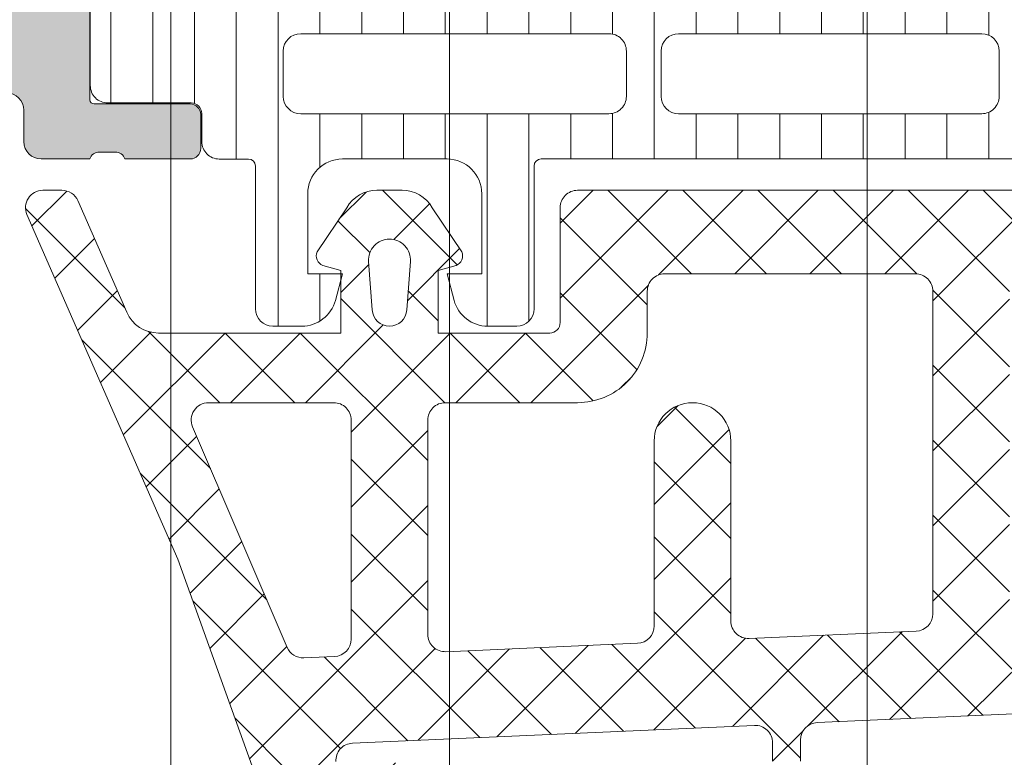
# Model space of a CAD drawing. Header units: millimetres. Extents: x 213386 to 506888, y 183055 to 450952.
# Tile 106 of 256: x 373059 to 373088, y 297342 to 297363. Entities that reach past the tile are written whole.
import ezdxf

# ---------------------------------------------------------------- set-up
doc = ezdxf.new("R2010")
doc.units = ezdxf.units.MM
doc.layers.add('FASÁDA DETAILNÍ', color=255, linetype='Continuous', lineweight=0)

msp = doc.modelspace()

# ---------------------------------------------------------------- hatches: boundary and pattern name
at = {"layer": 'FASÁDA DETAILNÍ'}
h = msp.add_hatch(color=256, dxfattribs=at)
edge = h.paths.add_edge_path()
edge.add_arc((373049.320223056, 297314.206440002), 0.5000674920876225, 180.0077324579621, 269.9922675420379)
edge.add_line((373049.3201555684, 297313.7063725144), (373053.3201555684, 297313.7063725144))
edge.add_arc((373053.3200880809, 297314.206440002), 0.5000674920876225, 270.007732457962, 359.992267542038)
edge.add_line((373053.8201555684, 297314.2063725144), (373053.8201555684, 297315.5064213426))
edge.add_arc((373053.3201186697, 297315.5063844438), 0.5000369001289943, 0.004227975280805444, 89.9957720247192)
edge.add_line((373053.3201555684, 297316.0064213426), (373052.8201555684, 297316.0064213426))
edge.add_line((373052.8201555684, 297316.0064213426), (373052.8201555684, 297315.0064213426))
edge.add_line((373052.8201555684, 297315.0064213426), (373051.3201555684, 297315.0064213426))
edge.add_arc((373051.3201185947, 297316.0063843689), 0.9999630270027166, 179.9978814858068, 270.0021185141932, ccw=False)
edge.add_line((373050.3201555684, 297316.0064213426), (373050.3201555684, 297320.0064213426))
edge.add_arc((373051.3202324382, 297320.0063444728), 1.000076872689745, 90.0044039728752, 179.9955960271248, ccw=False)
edge.add_line((373051.3201555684, 297321.0064213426), (373052.8201555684, 297321.0064213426))
edge.add_line((373052.8201555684, 297321.0064213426), (373052.8201555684, 297320.0064213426))
edge.add_line((373052.8201555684, 297320.0064213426), (373053.3201555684, 297320.0064213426))
edge.add_arc((373053.3202130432, 297320.5063638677), 0.4999425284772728, 269.9934131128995, 360.0065868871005)
edge.add_line((373053.8201555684, 297320.5064213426), (373053.8201555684, 297323.3064091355))
edge.add_arc((373053.3201555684, 297323.3064091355), 0.5, 0, 90)
edge.add_line((373053.3201555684, 297323.8064091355), (373053.1201555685, 297323.8064091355))
edge.add_arc((373053.1201555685, 297323.3064091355), 0.5, 90, 180)
edge.add_line((373052.6201555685, 297323.3064091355), (373052.6201555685, 297322.8064091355))
edge.add_arc((373052.1201204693, 297322.8064442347), 0.5000351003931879, 270.00402178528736, 359.99597821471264, ccw=False)
edge.add_line((373052.1201555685, 297322.3064091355), (373051.3201525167, 297322.3064091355))
edge.add_arc((373051.3201690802, 297322.806425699), 0.5000165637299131, 180.0018979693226, 269.9981020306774, ccw=False)
edge.add_line((373050.8201525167, 297322.8064091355), (373050.8201525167, 297354.106403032))
edge.add_line((373050.8201525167, 297354.106403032), (373051.2525491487, 297360.1448606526))
edge.add_arc((373052.2517688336, 297360.1064045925), 0.9999594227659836, 90, 177.7959971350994, ccw=False)
edge.add_line((373052.2517688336, 297361.1063640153), (373058.9202210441, 297361.1063640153))
edge.add_arc((373058.9202210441, 297360.6063640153), 0.5, 0, 90, ccw=False)
edge.add_line((373059.4202210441, 297360.6063640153), (373059.4202210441, 297359.7063640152))
edge.add_arc((373059.9202210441, 297359.7063640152), 0.5, 180, 270)
edge.add_line((373059.9202210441, 297359.2063640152), (373061.32022257, 297359.2063640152))
edge.add_arc((373061.5877431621, 297359.1275275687), 0.278895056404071, 88.83541063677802, 163.5801235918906, ccw=False)
edge.add_line((373061.59341157, 297359.4063650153), (373062.04700557, 297359.4063650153))
edge.add_arc((373062.0526662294, 297359.1274969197), 0.2789255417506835, 16.42459454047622, 91.16287005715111, ccw=False)
edge.add_line((373062.32020957, 297359.2063640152), (373064.20022057, 297359.2063640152))
edge.add_arc((373064.20022057, 297359.5063640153), 0.3000000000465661, 270.0000000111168, 360)
edge.add_line((373064.50022057, 297359.5063640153), (373064.50022057, 297360.4863383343))
edge.add_arc((373064.20022057, 297360.4863383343), 0.3000000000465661, 1.111684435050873e-08, 89.99999998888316)
edge.add_line((373064.20022057, 297360.7863383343), (373061.44022257, 297360.7863383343))
edge.add_arc((373061.44022257, 297360.9063383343), 0.1199999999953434, 180, 270, ccw=False)
edge.add_line((373061.32022257, 297360.9063383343), (373061.32022257, 297365.2063640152))
edge.add_arc((373061.82022257, 297365.2063640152), 0.5, 90, 180, ccw=False)
edge.add_line((373061.82022257, 297365.7063640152), (373062.52022257, 297365.7063640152))
edge.add_line((373062.52022257, 297365.7063640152), (373064.9130428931, 297364.3248685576))
edge.add_arc((373064.9821027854, 297364.4444837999), 0.1381197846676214, 240.0000000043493, 360)
edge.add_line((373065.12022257, 297364.4444837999), (373065.12022257, 297368.2063640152))
edge.add_arc((373067.12022257, 297368.2063640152), 2, 90, 180, ccw=False)
edge.add_line((373067.12022257, 297370.2063640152), (373067.6882179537, 297370.2063640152))
edge.add_arc((373067.6882179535, 297370.7063640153), 0.5000000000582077, 270.0000000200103, 304.4790717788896)
edge.add_arc((373065.1407446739, 297374.4158626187), 4.999999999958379, 304.4790717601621, 354.6507719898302)
edge.add_arc((373069.9820959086, 297373.9682442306), 0.1381197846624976, 352.2975625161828, 479.9999999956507)
edge.add_line((373069.9130360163, 297374.0878594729), (373067.5202156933, 297372.7063640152))
edge.add_line((373067.5202156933, 297372.7063640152), (373066.8202156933, 297372.7063640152))
edge.add_arc((373066.8202156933, 297373.2063640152), 0.5, 180, 270, ccw=False)
edge.add_line((373066.3202156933, 297373.2063640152), (373066.3202156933, 297377.5063896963))
edge.add_arc((373066.4402156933, 297377.5063896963), 0.1199999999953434, 90, 180, ccw=False)
edge.add_line((373066.4402156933, 297377.6263896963), (373069.2002136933, 297377.6263896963))
edge.add_arc((373069.2002136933, 297377.9263896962), 0.2999999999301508, 270, 360)
edge.add_line((373069.5002136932, 297377.9263896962), (373069.5002136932, 297378.9063640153))
edge.add_arc((373069.2002136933, 297378.9063640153), 0.2999999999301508, 0, 90)
edge.add_line((373069.2002136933, 297379.2063640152), (373067.3202026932, 297379.2063640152))
edge.add_arc((373067.0526593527, 297379.2852311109), 0.2789255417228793, 268.83712993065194, 343.5754054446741, ccw=False)
edge.add_line((373067.0469986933, 297379.0063630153), (373066.5934046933, 297379.0063630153))
edge.add_arc((373066.5877362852, 297379.2852004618), 0.2788950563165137, 196.4198764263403, 271.1645893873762, ccw=False)
edge.add_line((373066.3202156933, 297379.2063640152), (373063.320157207, 297379.2063640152))
edge.add_line((373063.320157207, 297379.2063640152), (373062.620054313, 297378.5062916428))
edge.add_line((373062.620054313, 297378.5062916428), (373062.620054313, 297377.9062855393))
edge.add_line((373062.620054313, 297377.9062855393), (373064.2200604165, 297377.9062855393))
edge.add_arc((373064.2200509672, 297377.4062760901), 0.5000094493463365, 0.0010827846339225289, 89.99891721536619, ccw=False)
edge.add_line((373064.7200604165, 297377.4062855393), (373064.7200604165, 297377.0108574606))
edge.add_arc((373064.2200604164, 297377.0108574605), 0.5000000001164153, -14.999999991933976, 6.670120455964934e-09, ccw=False)
edge.add_line((373064.7030233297, 297376.881447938), (373064.3188145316, 297375.4475611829))
edge.add_arc((373063.3528887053, 297375.7063802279), 0.9999999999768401, 270.00000000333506, 345.0000000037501, ccw=False)
edge.add_line((373063.3528887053, 297374.706380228), (373057.6200665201, 297374.706380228))
edge.add_line((373057.6200665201, 297374.706380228), (373057.6200665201, 297377.9062855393))
edge.add_line((373057.6200665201, 297377.9062855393), (373058.420054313, 297377.9062855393))
edge.add_line((373058.420054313, 297377.9062855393), (373058.420054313, 297378.5062916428))
edge.add_line((373058.420054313, 297378.5062916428), (373057.2076214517, 297379.2062733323))
edge.add_line((373057.2076214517, 297379.2062733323), (373056.1200665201, 297379.2062733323))
edge.add_line((373056.1200665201, 297379.2062733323), (373056.1200665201, 297364.2063640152))
edge.add_arc((373055.6200665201, 297364.2063640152), 0.5, -90, 0, ccw=False)
edge.add_line((373055.6200665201, 297363.7063640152), (373049.8201555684, 297363.7063640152))
edge.add_arc((373049.8201555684, 297362.7063640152), 1, 90, 180)
edge.add_line((373048.8201555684, 297362.7063640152), (373048.8201555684, 297314.2063725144))
edge = h.paths.add_edge_path(flags=16)
edge.add_line((373058.420054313, 297373.106380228), (373062.820054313, 297373.106380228))
edge.add_arc((373062.820054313, 297372.606380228), 0.5, 0, 90, ccw=False)
edge.add_line((373063.320054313, 297372.606380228), (373063.320054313, 297368.206380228))
edge.add_arc((373062.820054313, 297368.206380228), 0.5, -90, 0, ccw=False)
edge.add_line((373062.820054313, 297367.706380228), (373058.420054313, 297367.706380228))
edge.add_arc((373058.420054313, 297368.206380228), 0.5, 180, 270, ccw=False)
edge.add_line((373057.920054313, 297368.206380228), (373057.920054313, 297372.606380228))
edge.add_arc((373058.420054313, 297372.606380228), 0.5, 90, 180, ccw=False)
h = msp.add_hatch(dxfattribs=at)
h.set_pattern_fill('LINIE', color=256, scale=1.2, angle=90, style=0)
h.set_pattern_definition([(90, (397979.9212210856, 280090.0711733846), (-1.2, 7.347638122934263e-17), [])])
edge = h.paths.add_edge_path()
edge.add_arc((373064.2302388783, 297360.515562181), 0.2999999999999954, 0.0020752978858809, 90.00207529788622, ccw=False)
edge.add_line((373064.530238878, 297360.5155730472), (373064.5302675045, 297359.7052417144))
edge.add_arc((373065.0302648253, 297359.7052571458), 0.4999973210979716, 180.0017683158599, 270.0023822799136)
edge.add_line((373065.0302856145, 297359.2052598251), (373065.8713578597, 297359.2039392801))
edge.add_arc((373065.8713578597, 297359.0039392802), 0.1999999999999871, 3.979039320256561e-13, 90.00000000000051, ccw=False)
edge.add_line((373066.0713578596, 297359.0039392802), (373066.0713578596, 297354.9039392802))
edge.add_arc((373066.5713578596, 297354.9039392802), 0.5000000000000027, 179.9999999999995, 269.9999999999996)
edge.add_line((373066.5713578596, 297354.4039392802), (373067.402107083, 297354.4039392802))
edge.add_arc((373067.402107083, 297355.4039392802), 0.9999999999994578, 270.0000000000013, 344.9999999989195)
edge.add_line((373068.3680329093, 297355.145120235), (373068.5713578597, 297355.9039392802))
edge.add_line((373068.5713578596, 297355.9039392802), (373067.5713578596, 297355.9039392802))
edge.add_line((373067.5713578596, 297355.9039392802), (373067.5713578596, 297358.2039392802))
edge.add_arc((373068.5754843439, 297358.2022300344), 1.004127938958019, 90.23408772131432, 179.9024699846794, ccw=False)
edge.add_line((373068.5713818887, 297359.2063495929), (373071.5712602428, 297359.2063495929))
edge.add_arc((373071.567231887, 297358.2022302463), 1.004127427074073, 360.09751797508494, 449.7701403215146, ccw=False)
edge.add_line((373072.5713578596, 297358.2039392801), (373072.5713578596, 297355.9039392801))
edge.add_line((373072.5713578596, 297355.9039392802), (373071.5713578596, 297355.9039392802))
edge.add_line((373071.5713578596, 297355.9039392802), (373071.7746828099, 297355.145120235))
edge.add_arc((373072.7406086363, 297355.4039392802), 1.000000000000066, 195.0000000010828, 269.9999999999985)
edge.add_line((373072.7406086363, 297354.4039392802), (373073.5713578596, 297354.4039392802))
edge.add_arc((373073.5713578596, 297354.9039392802), 0.4999999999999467, 270, 360)
edge.add_line((373074.0713578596, 297354.9039392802), (373074.0713578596, 297359.0039392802))
edge.add_arc((373074.2755309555, 297359.0022107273), 0.2041804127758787, 91.1558689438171, 179.5149389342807, ccw=False)
edge.add_line((373074.2714121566, 297359.2063495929), (373100.1127789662, 297359.2063725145))
edge.add_arc((373100.1127635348, 297359.7063698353), 0.4999973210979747, 270.0017683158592, 360.002382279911)
edge.add_line((373100.6127608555, 297359.7063906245), (373100.6127322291, 297360.5167219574))
edge.add_arc((373100.9127322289, 297360.5167328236), 0.299999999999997, 90.0020752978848, 180.0020752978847, ccw=False)
edge.add_line((373100.9127213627, 297360.8167328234), (373103.312719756, 297360.8164878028))
edge.add_arc((373103.3127042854, 297361.3164837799), 0.499995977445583, 270.0017728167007, 360.0023777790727)
edge.add_line((373103.8127002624, 297361.3165045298), (373103.8125736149, 297364.7930460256))
edge.add_arc((373102.8227606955, 297364.6506995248), 0.99999607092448, 368.1836833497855, 482.7290913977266)
edge.add_line((373102.2820952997, 297365.491932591), (373099.9984862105, 297364.1733801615))
edge.add_arc((373099.7484705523, 297364.6063838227), 0.5000000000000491, 270.00213520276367, 300.00207189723, ccw=False)
edge.add_line((373099.7484891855, 297364.1063838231), (373065.3942204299, 297364.1052975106))
edge.add_arc((373065.3942028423, 297364.6052975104), 0.5000000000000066, 240.0020786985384, 270.0020153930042, ccw=False)
edge.add_line((373065.1442185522, 297364.1722757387), (373062.8605139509, 297365.4906627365))
edge.add_arc((373062.3199094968, 297364.6493905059), 0.9999960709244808, 417.2750591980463, 531.8204672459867)
edge.add_line((373061.3300862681, 297364.7916653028), (373061.3302129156, 297361.3151238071))
edge.add_arc((373061.8302088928, 297361.3151392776), 0.4999959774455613, 180.0017728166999, 270.0023777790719)
edge.add_line((373061.8302296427, 297360.8151433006), (373064.230228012, 297360.8155621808))
edge = h.paths.add_edge_path(flags=16)
edge.add_line((373088.4213516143, 297361.0058377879), (373088.4213516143, 297362.3058318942))
edge.add_arc((373088.9213479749, 297362.3058355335), 0.4999963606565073, 89.99958295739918, 180.0004170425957, ccw=False)
edge.add_line((373088.9213516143, 297362.8058318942), (373097.7713455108, 297362.8058318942))
edge.add_arc((373097.7713491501, 297362.3058355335), 0.4999963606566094, -0.0004170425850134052, 90.00041704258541, ccw=False)
edge.add_line((373098.2713455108, 297362.3058318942), (373098.2713455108, 297361.0058377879))
edge.add_arc((373097.771345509, 297361.0058212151), 0.5000000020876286, 270.0000002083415, 360.0018991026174, ccw=False)
edge.add_line((373097.7713455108, 297360.505821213), (373088.9213516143, 297360.505821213))
edge.add_arc((373088.9213516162, 297361.0058212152), 0.5000000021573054, 179.9981009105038, 269.9999997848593, ccw=False)
edge = h.paths.add_edge_path(flags=16)
edge.add_arc((373078.2213455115, 297361.005821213), 0.4999999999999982, 179.9999999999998, 270.000000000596, ccw=False)
edge.add_line((373077.7213455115, 297361.005821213), (373077.7213455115, 297362.3058318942))
edge.add_arc((373078.2213455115, 297362.3058318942), 0.4999999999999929, 89.99999999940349, 179.9999999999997, ccw=False)
edge.add_line((373078.2213455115, 297362.8058318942), (373086.921351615, 297362.8058318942))
edge.add_arc((373086.921351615, 297362.3058318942), 0.5000000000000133, 360.0000000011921, 449.99999999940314, ccw=False)
edge.add_line((373087.421351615, 297362.3058318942), (373087.421351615, 297361.005821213))
edge.add_arc((373086.921351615, 297361.005821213), 0.5000000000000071, 270.0000000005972, 360.0000000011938, ccw=False)
edge.add_line((373086.921351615, 297360.505821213), (373078.2213455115, 297360.505821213))
edge = h.paths.add_edge_path(flags=16)
edge.add_arc((373076.2213491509, 297362.3058355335), 0.4999963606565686, -0.00041704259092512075, 90.00041704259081, ccw=False)
edge.add_line((373076.7213455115, 297362.3058318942), (373076.7213455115, 297361.0058377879))
edge.add_arc((373076.2213455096, 297361.0058212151), 0.5000000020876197, 270.00000020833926, 360.0018991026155, ccw=False)
edge.add_line((373076.2213455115, 297360.505821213), (373067.3713363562, 297360.505821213))
edge.add_arc((373067.3713363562, 297361.0058059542), 0.4999847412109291, 179.9999999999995, 270.0000000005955, ccw=False)
edge.add_line((373066.871351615, 297361.0058059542), (373066.871351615, 297362.3058166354))
edge.add_arc((373067.3713668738, 297362.3058166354), 0.5000152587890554, 89.99999999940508, 180.0000000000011, ccw=False)
edge.add_line((373067.3713668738, 297362.8058318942), (373076.2213455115, 297362.8058318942))
h = msp.add_hatch(dxfattribs=at)
h.set_pattern_fill('ANSI37', color=256, scale=0.48, angle=-1.272221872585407e-14, style=0)
h.set_pattern_definition([(44.99999999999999, (373073.8201555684, 297354.2063726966), (-1.077630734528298, 1.077630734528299), []), (135, (373073.8201555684, 297354.2063726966), (-1.077630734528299, -1.077630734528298), [])])
edge = h.paths.add_edge_path(flags=16)
edge.add_line((373070.4188785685, 297354.8706666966), (373070.5186225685, 297356.2635206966))
edge.add_arc((373069.9201556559, 297356.3063781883), 0.5999995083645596, 355.9039194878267, 450.0000083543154)
edge.add_arc((373069.920155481, 297356.3063781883), 0.5999995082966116, 89.99999165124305, 184.0960805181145)
edge.add_line((373069.3216885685, 297356.2635206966), (373069.4214325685, 297354.8706666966))
edge.add_arc((373069.9201555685, 297354.906381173), 0.5000001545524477, 184.0960643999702, 355.9039356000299)
edge = h.paths.add_edge_path(flags=16)
edge.add_arc((373068.320158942, 297351.7063730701), 0.4999996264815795, 359.9999571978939, 450.0000428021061)
edge.add_line((373068.3201585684, 297352.2063726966), (373064.7264735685, 297352.2063726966))
edge.add_arc((373064.7264735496, 297351.7063723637), 0.5000003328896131, 89.9999978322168, 203.2180266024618)
edge.add_line((373064.2669675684, 297351.5092566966), (373066.9828455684, 297345.1781546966))
edge.add_arc((373067.4423509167, 297345.3752706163), 0.4999998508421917, 203.2180817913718, 272.5001106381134)
edge.add_line((373067.4641615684, 297344.8757466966), (373068.3419685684, 297344.9140726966))
edge.add_arc((373068.3201590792, 297345.4135963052), 0.4999994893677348, 272.4999791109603, 360.0000448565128)
edge.add_line((373068.8201585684, 297345.4135966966), (373068.8201585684, 297351.7063726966))
edge = h.paths.add_edge_path(flags=16)
edge.add_line((373093.8740775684, 297346.2982106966), (373098.0227475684, 297355.1950636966))
edge.add_arc((373097.5695938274, 297355.4063728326), 0.4999998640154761, 334.9999920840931, 450.0000296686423)
edge.add_line((373097.5695935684, 297355.9063726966), (373088.2201585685, 297355.9063726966))
edge.add_arc((373088.2201581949, 297355.4063730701), 0.4999996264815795, 89.9999571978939, 180.0000428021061)
edge.add_line((373087.7201585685, 297355.4063726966), (373087.7201585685, 297346.2824496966))
edge.add_arc((373088.2201586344, 297346.2824498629), 0.5000000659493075, 180.0000190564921, 272.5000272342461)
edge.add_line((373088.2419685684, 297345.7829256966), (373093.4427325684, 297346.0099956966))
edge.add_arc((373093.4209228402, 297346.5095211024), 0.5000012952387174, 272.499997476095, 334.9999080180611)
edge = h.paths.add_edge_path(flags=16)
edge.add_arc((373085.0201589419, 297355.4063730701), 0.4999996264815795, 359.9999571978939, 450.0000428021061)
edge.add_line((373085.0201585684, 297355.9063726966), (373077.8201585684, 297355.9063726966))
edge.add_arc((373077.8201581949, 297355.4063730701), 0.4999996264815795, 89.9999571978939, 180.0000428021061)
edge.add_line((373077.3201585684, 297355.4063726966), (373077.3201585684, 297354.2063726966))
edge.add_arc((373075.3201600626, 297354.2063712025), 1.99999850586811, -90.00004280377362, 4.28037736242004e-05, ccw=False)
edge.add_line((373075.3201585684, 297352.2063726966), (373071.5201585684, 297352.2063726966))
edge.add_arc((373071.5201581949, 297351.7063730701), 0.4999996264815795, 89.9999571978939, 180.0000428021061)
edge.add_line((373071.0201585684, 297351.7063726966), (373071.0201585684, 297345.5533116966))
edge.add_arc((373071.5201586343, 297345.553311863), 0.5000000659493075, 180.0000190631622, 272.5000272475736)
edge.add_line((373071.5419685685, 297345.0537876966), (373077.0419685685, 297345.2939226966))
edge.add_arc((373077.0201590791, 297345.7934463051), 0.4999994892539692, 272.499979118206, 360.0000448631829)
edge.add_line((373077.5201585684, 297345.7934466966), (373077.5201585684, 297351.1063726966))
edge.add_arc((373078.6201585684, 297351.1063726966), 1.100000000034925, 0, 180, ccw=False)
edge.add_line((373079.7201585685, 297351.1063726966), (373079.7201585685, 297345.9331616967))
edge.add_arc((373080.2201586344, 297345.9331618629), 0.5000000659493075, 180.000019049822, 272.5000272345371)
edge.add_line((373080.2419685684, 297345.4336376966), (373085.0419685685, 297345.6432106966))
edge.add_arc((373085.0201590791, 297346.1427343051), 0.4999994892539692, 272.499979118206, 360.0000448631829)
edge.add_line((373085.5201585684, 297346.1427346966), (373085.5201585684, 297355.4063726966))
edge = h.paths.add_edge_path()
edge.add_line((373100.2332115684, 297354.0199156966), (373096.1353625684, 297345.2320496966))
edge.add_ellipse((373093.4164371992, 297346.4999071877), major_axis=(-3.000002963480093, 0), ratio=1, start_angle=92.5000588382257, end_angle=154.9999693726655, ccw=False)
edge.add_line((373093.5472985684, 297343.5027596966), (373092.8983485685, 297343.4744256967))
edge.add_ellipse((373092.9201580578, 297342.974902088), major_axis=(-0.499999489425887, 0), ratio=1, start_angle=-87.50002088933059, end_angle=4.484984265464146e-05)
edge.add_line((373092.4201585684, 297342.9749016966), (373092.4201585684, 297342.0063726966))
edge.add_ellipse((373092.3201586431, 297342.0063726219), major_axis=(-0.09999992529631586, 0), ratio=1, start_angle=89.99995721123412, end_angle=180.0000427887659, ccw=False)
edge.add_line((373092.3201585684, 297341.9063726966), (373091.7201585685, 297341.9063726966))
edge.add_ellipse((373091.7201584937, 297342.0063726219), major_axis=(-0.0999999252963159, 0), ratio=1, start_angle=-4.278876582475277e-05, end_angle=90.00004282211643, ccw=False)
edge.add_line((373091.6201585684, 297342.0063726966), (373091.6201585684, 297342.9094106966))
edge.add_ellipse((373091.1201585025, 297342.9094105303), major_axis=(-0.5000000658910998, 0), ratio=1, start_angle=180.0000190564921, end_angle=272.5000272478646)
edge.add_line((373091.0983485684, 297343.4089346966), (373082.1980545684, 297343.0150966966))
edge.add_ellipse((373082.2201586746, 297342.5155854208), major_axis=(-0.5000001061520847, 0), ratio=1, start_angle=-87.46623077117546, end_angle=8.298944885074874e-05)
edge.add_line((373081.7201585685, 297342.5155846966), (373081.7201585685, 297341.9063726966))
edge.add_ellipse((373081.6201586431, 297341.9063726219), major_axis=(-0.09999992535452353, 0), ratio=1, start_angle=89.99995721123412, end_angle=180.0000427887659, ccw=False)
edge.add_line((373081.6201585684, 297341.8063726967), (373081.0201585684, 297341.8063726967))
edge.add_ellipse((373081.0201584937, 297341.9063726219), major_axis=(-0.09999992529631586, 0), ratio=1, start_angle=-4.278876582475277e-05, end_angle=90.00004278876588, ccw=False)
edge.add_line((373080.9201585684, 297341.9063726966), (373080.9201585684, 297342.4359346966))
edge.add_ellipse((373080.4201580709, 297342.4359350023), major_axis=(-0.5000004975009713, 0), ratio=1, start_angle=179.9999649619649, end_angle=272.5336979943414)
edge.add_line((373080.3980545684, 297342.9354466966), (373068.8578295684, 297342.4247906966))
edge.add_ellipse((373068.8796391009, 297341.9252660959), major_axis=(-0.5000004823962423, 0), ratio=1, start_angle=-87.50002091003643, end_angle=3.217057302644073)
edge.add_line((373068.3804265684, 297341.8972066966), (373068.6689895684, 297336.7634636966))
edge.add_ellipse((373069.0794075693, 297336.8790191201), major_axis=(-0.4263754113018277, 0), ratio=1, start_angle=15.72485447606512, end_angle=159.2410276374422)
edge.add_line((373069.4781025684, 297336.7278956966), (373069.4768625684, 297336.9604986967))
edge.add_line((373069.4768625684, 297336.9604986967), (373069.1787245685, 297338.8430776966))
edge.add_line((373069.1787245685, 297338.8430776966), (373069.5791505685, 297341.6923626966))
edge.add_ellipse((373069.8762311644, 297341.650612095), major_axis=(-0.299999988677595, 0), ratio=1, start_angle=235.4022536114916, end_angle=352.00025594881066, ccw=False)
edge.add_ellipse((373068.343117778, 297339.4280410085), major_axis=(-3.000047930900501, 0), ratio=1, start_angle=161.9915754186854, end_angle=235.40235871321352, ccw=False)
edge.add_line((373071.1961965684, 297338.5005556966), (373070.5626205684, 297336.2456646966))
edge.add_ellipse((373069.7874080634, 297336.4065942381), major_axis=(-0.791740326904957, 0), ratio=1, start_angle=96.79834625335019, end_angle=168.2723102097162, ccw=False)
edge.add_line((373069.8811305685, 297335.6204206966), (373068.8229205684, 297335.6191996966))
edge.add_ellipse((373068.9520448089, 297336.7982859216), major_axis=(-1.186135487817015, 0), ratio=1, start_angle=18.655576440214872, end_angle=83.75032184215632, ccw=False)
edge.add_line((373067.8282305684, 297336.4188666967), (373066.7338975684, 297339.6602066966))
edge.add_line((373066.7338975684, 297339.6602066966), (373063.8441195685, 297347.7100016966))
edge.add_line((373063.8441195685, 297347.7100016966), (373059.5113105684, 297357.6078786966))
edge.add_ellipse((373059.9703195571, 297357.8061487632), major_axis=(-0.5000002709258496, 0), ratio=1, start_angle=-89.93342362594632, end_angle=23.362049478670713, ccw=False)
edge.add_line((373059.9697385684, 297358.3061486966), (373060.5164395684, 297358.3067836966))
edge.add_ellipse((373060.5170198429, 297357.8067835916), major_axis=(-0.5000004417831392, 0), ratio=1, start_angle=203.9208245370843, end_angle=270.066494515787, ccw=False)
edge.add_line((373060.9740735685, 297358.0095206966), (373062.3758295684, 297354.8055176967))
edge.add_ellipse((373063.2919706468, 297355.2063720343), major_axis=(-0.9999993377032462, 0), ratio=1, start_angle=23.6316147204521, end_angle=90.00005280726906)
edge.add_line((373063.2919715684, 297354.2063726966), (373068.5199135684, 297354.2063726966))
edge.add_line((373068.5199135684, 297354.2063726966), (373068.5199225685, 297356.0058516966))
edge.add_line((373068.5199225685, 297356.0058516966), (373068.0051215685, 297356.1437936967))
edge.add_ellipse((373068.1198868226, 297356.4209477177), major_axis=(-0.2999756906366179, 0), ratio=1, start_angle=-22.50356669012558, end_angle=67.50629973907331, ccw=False)
edge.add_line((373067.8427525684, 297356.5357606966), (373068.6919195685, 297357.8058876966))
edge.add_ellipse((373069.5577837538, 297357.3061669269), major_axis=(-0.9997207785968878, 0), ratio=1, start_angle=269.99238815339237, end_angle=330.00923930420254, ccw=False)
edge.add_line((373069.5579165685, 297358.3058876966), (373070.2822775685, 297358.3058566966))
edge.add_ellipse((373070.2820695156, 297357.3061188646), major_axis=(-0.9997378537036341, 0), ratio=1, start_angle=209.9913249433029, end_angle=269.9880763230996, ccw=False)
edge.add_line((373071.1479435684, 297357.8058566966), (373071.9971105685, 297356.5357606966))
edge.add_ellipse((373071.7199630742, 297356.4209488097), major_axis=(-0.2999875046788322, 0), ratio=1, start_angle=112.49860380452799, end_angle=202.5024061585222, ccw=False)
edge.add_line((373071.8347565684, 297356.1437936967), (373071.3199405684, 297356.0058216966))
edge.add_line((373071.3199405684, 297356.0058216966), (373071.3199325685, 297354.2063726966))
edge.add_line((373071.3199325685, 297354.2063726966), (373074.5201595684, 297354.2063726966))
edge.add_ellipse((373074.5201597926, 297354.5063724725), major_axis=(-0.2999997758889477, 0), ratio=1, start_angle=89.99995718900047, end_angle=180.0000427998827)
edge.add_line((373074.8201595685, 297354.5063726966), (373074.8201595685, 297357.8063686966))
edge.add_ellipse((373075.3201591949, 297357.8063690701), major_axis=(-0.4999996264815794, 0), ratio=1, start_angle=-90.00004280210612, end_angle=4.280210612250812e-05, ccw=False)
edge.add_line((373075.3201595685, 297358.3063686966), (373102.2177815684, 297358.3063686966))
edge.add_line((373102.2177815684, 297358.3063686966), (373103.1128995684, 297356.7559766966))
edge.add_ellipse((373102.6798870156, 297356.5059766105), major_axis=(-0.4999999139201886, 0), ratio=1, start_angle=90.00006335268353, end_angle=210.0000170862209, ccw=False)
edge.add_line((373102.6798875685, 297356.0059766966), (373102.6798875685, 297354.3086056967))
edge.add_line((373102.6798875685, 297354.3086056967), (373100.6863655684, 297354.3086056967))
edge.add_ellipse((373100.6863652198, 297353.8086054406), major_axis=(-0.5000002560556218, 0), ratio=1, start_angle=269.999960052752, end_angle=334.999871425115)
h = msp.add_hatch(dxfattribs=at)
h.set_pattern_fill('ANSI37', color=256, scale=0.48, angle=-1.272221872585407e-14, style=0)
h.set_pattern_definition([(44.99999999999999, (373073.8201555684, 297354.2063725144), (-1.077630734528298, 1.077630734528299), []), (135, (373073.8201555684, 297354.2063725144), (-1.077630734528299, -1.077630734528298), [])])
edge = h.paths.add_edge_path(flags=16)
edge.add_line((373070.4188785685, 297354.8706665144), (373070.5186225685, 297356.2635205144))
edge.add_arc((373069.9201556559, 297356.3063780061), 0.5999995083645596, 355.9039194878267, 450.0000083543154)
edge.add_arc((373069.920155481, 297356.3063780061), 0.5999995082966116, 89.99999165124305, 184.0960805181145)
edge.add_line((373069.3216885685, 297356.2635205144), (373069.4214325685, 297354.8706665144))
edge.add_arc((373069.9201555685, 297354.9063809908), 0.5000001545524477, 184.0960643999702, 355.9039356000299)
edge = h.paths.add_edge_path(flags=16)
edge.add_arc((373068.320158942, 297351.7063728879), 0.4999996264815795, 359.9999571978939, 450.0000428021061)
edge.add_line((373068.3201585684, 297352.2063725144), (373064.7264735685, 297352.2063725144))
edge.add_arc((373064.7264735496, 297351.7063721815), 0.5000003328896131, 89.9999978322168, 203.2180266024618)
edge.add_line((373064.2669675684, 297351.5092565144), (373066.9828455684, 297345.1781545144))
edge.add_arc((373067.4423509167, 297345.3752704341), 0.4999998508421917, 203.2180817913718, 272.5001106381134)
edge.add_line((373067.4641615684, 297344.8757465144), (373068.3419685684, 297344.9140725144))
edge.add_arc((373068.3201590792, 297345.413596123), 0.4999994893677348, 272.4999791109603, 360.0000448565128)
edge.add_line((373068.8201585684, 297345.4135965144), (373068.8201585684, 297351.7063725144))
edge = h.paths.add_edge_path(flags=16)
edge.add_line((373093.8740775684, 297346.2982105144), (373098.0227475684, 297355.1950635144))
edge.add_arc((373097.5695938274, 297355.4063726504), 0.4999998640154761, 334.9999920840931, 450.0000296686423)
edge.add_line((373097.5695935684, 297355.9063725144), (373088.2201585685, 297355.9063725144))
edge.add_arc((373088.2201581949, 297355.406372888), 0.4999996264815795, 89.9999571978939, 180.0000428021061)
edge.add_line((373087.7201585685, 297355.4063725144), (373087.7201585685, 297346.2824495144))
edge.add_arc((373088.2201586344, 297346.2824496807), 0.5000000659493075, 180.0000190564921, 272.5000272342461)
edge.add_line((373088.2419685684, 297345.7829255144), (373093.4427325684, 297346.0099955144))
edge.add_arc((373093.4209228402, 297346.5095209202), 0.5000012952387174, 272.499997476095, 334.9999080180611)
edge = h.paths.add_edge_path(flags=16)
edge.add_arc((373085.0201589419, 297355.406372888), 0.4999996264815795, 359.9999571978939, 450.0000428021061)
edge.add_line((373085.0201585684, 297355.9063725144), (373077.8201585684, 297355.9063725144))
edge.add_arc((373077.8201581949, 297355.406372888), 0.4999996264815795, 89.9999571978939, 180.0000428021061)
edge.add_line((373077.3201585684, 297355.4063725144), (373077.3201585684, 297354.2063725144))
edge.add_arc((373075.3201600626, 297354.2063710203), 1.99999850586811, -90.00004280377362, 4.28037736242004e-05, ccw=False)
edge.add_line((373075.3201585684, 297352.2063725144), (373071.5201585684, 297352.2063725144))
edge.add_arc((373071.5201581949, 297351.7063728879), 0.4999996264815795, 89.9999571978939, 180.0000428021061)
edge.add_line((373071.0201585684, 297351.7063725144), (373071.0201585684, 297345.5533115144))
edge.add_arc((373071.5201586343, 297345.5533116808), 0.5000000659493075, 180.0000190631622, 272.5000272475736)
edge.add_line((373071.5419685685, 297345.0537875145), (373077.0419685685, 297345.2939225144))
edge.add_arc((373077.0201590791, 297345.7934461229), 0.4999994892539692, 272.499979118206, 360.0000448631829)
edge.add_line((373077.5201585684, 297345.7934465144), (373077.5201585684, 297351.1063725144))
edge.add_arc((373078.6201585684, 297351.1063725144), 1.100000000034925, 0, 180, ccw=False)
edge.add_line((373079.7201585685, 297351.1063725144), (373079.7201585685, 297345.9331615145))
edge.add_arc((373080.2201586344, 297345.9331616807), 0.5000000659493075, 180.000019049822, 272.5000272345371)
edge.add_line((373080.2419685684, 297345.4336375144), (373085.0419685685, 297345.6432105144))
edge.add_arc((373085.0201590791, 297346.1427341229), 0.4999994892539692, 272.499979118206, 360.0000448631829)
edge.add_line((373085.5201585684, 297346.1427345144), (373085.5201585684, 297355.4063725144))
edge = h.paths.add_edge_path()
edge.add_line((373100.2332115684, 297354.0199155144), (373096.1353625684, 297345.2320495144))
edge.add_ellipse((373093.4164371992, 297346.4999070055), major_axis=(-3.000002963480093, 0), ratio=1, start_angle=92.5000588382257, end_angle=154.9999693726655, ccw=False)
edge.add_line((373093.5472985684, 297343.5027595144), (373092.8983485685, 297343.4744255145))
edge.add_ellipse((373092.9201580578, 297342.9749019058), major_axis=(-0.499999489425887, 0), ratio=1, start_angle=-87.50002088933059, end_angle=4.484984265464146e-05)
edge.add_line((373092.4201585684, 297342.9749015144), (373092.4201585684, 297342.0063725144))
edge.add_ellipse((373092.3201586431, 297342.0063724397), major_axis=(-0.09999992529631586, 0), ratio=1, start_angle=89.99995721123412, end_angle=180.0000427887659, ccw=False)
edge.add_line((373092.3201585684, 297341.9063725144), (373091.7201585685, 297341.9063725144))
edge.add_ellipse((373091.7201584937, 297342.0063724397), major_axis=(-0.0999999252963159, 0), ratio=1, start_angle=-4.278876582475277e-05, end_angle=90.00004282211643, ccw=False)
edge.add_line((373091.6201585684, 297342.0063725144), (373091.6201585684, 297342.9094105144))
edge.add_ellipse((373091.1201585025, 297342.9094103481), major_axis=(-0.5000000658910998, 0), ratio=1, start_angle=180.0000190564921, end_angle=272.5000272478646)
edge.add_line((373091.0983485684, 297343.4089345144), (373082.1980545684, 297343.0150965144))
edge.add_ellipse((373082.2201586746, 297342.5155852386), major_axis=(-0.5000001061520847, 0), ratio=1, start_angle=-87.46623077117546, end_angle=8.298944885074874e-05)
edge.add_line((373081.7201585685, 297342.5155845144), (373081.7201585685, 297341.9063725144))
edge.add_ellipse((373081.6201586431, 297341.9063724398), major_axis=(-0.09999992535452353, 0), ratio=1, start_angle=89.99995721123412, end_angle=180.0000427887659, ccw=False)
edge.add_line((373081.6201585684, 297341.8063725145), (373081.0201585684, 297341.8063725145))
edge.add_ellipse((373081.0201584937, 297341.9063724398), major_axis=(-0.09999992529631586, 0), ratio=1, start_angle=-4.278876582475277e-05, end_angle=90.00004278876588, ccw=False)
edge.add_line((373080.9201585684, 297341.9063725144), (373080.9201585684, 297342.4359345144))
edge.add_ellipse((373080.4201580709, 297342.4359348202), major_axis=(-0.5000004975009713, 0), ratio=1, start_angle=179.9999649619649, end_angle=272.5336979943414)
edge.add_line((373080.3980545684, 297342.9354465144), (373068.8578295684, 297342.4247905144))
edge.add_ellipse((373068.8796391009, 297341.9252659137), major_axis=(-0.5000004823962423, 0), ratio=1, start_angle=-87.50002091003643, end_angle=3.217057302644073)
edge.add_line((373068.3804265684, 297341.8972065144), (373068.6689895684, 297336.7634635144))
edge.add_ellipse((373069.0794075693, 297336.8790189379), major_axis=(-0.4263754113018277, 0), ratio=1, start_angle=15.72485447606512, end_angle=159.2410276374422)
edge.add_line((373069.4781025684, 297336.7278955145), (373069.4768625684, 297336.9604985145))
edge.add_line((373069.4768625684, 297336.9604985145), (373069.1787245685, 297338.8430775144))
edge.add_line((373069.1787245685, 297338.8430775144), (373069.5791505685, 297341.6923625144))
edge.add_ellipse((373069.8762311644, 297341.6506119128), major_axis=(-0.299999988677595, 0), ratio=1, start_angle=235.4022536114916, end_angle=352.00025594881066, ccw=False)
edge.add_ellipse((373068.343117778, 297339.4280408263), major_axis=(-3.000047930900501, 0), ratio=1, start_angle=161.9915754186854, end_angle=235.40235871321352, ccw=False)
edge.add_line((373071.1961965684, 297338.5005555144), (373070.5626205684, 297336.2456645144))
edge.add_ellipse((373069.7874080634, 297336.4065940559), major_axis=(-0.791740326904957, 0), ratio=1, start_angle=96.79834625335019, end_angle=168.2723102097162, ccw=False)
edge.add_line((373069.8811305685, 297335.6204205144), (373068.8229205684, 297335.6191995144))
edge.add_ellipse((373068.9520448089, 297336.7982857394), major_axis=(-1.186135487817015, 0), ratio=1, start_angle=18.655576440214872, end_angle=83.75032184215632, ccw=False)
edge.add_line((373067.8282305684, 297336.4188665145), (373066.7338975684, 297339.6602065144))
edge.add_line((373066.7338975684, 297339.6602065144), (373063.8441195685, 297347.7100015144))
edge.add_line((373063.8441195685, 297347.7100015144), (373059.5113105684, 297357.6078785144))
edge.add_ellipse((373059.9703195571, 297357.806148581), major_axis=(-0.5000002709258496, 0), ratio=1, start_angle=-89.93342362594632, end_angle=23.362049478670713, ccw=False)
edge.add_line((373059.9697385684, 297358.3061485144), (373060.5164395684, 297358.3067835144))
edge.add_ellipse((373060.5170198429, 297357.8067834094), major_axis=(-0.5000004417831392, 0), ratio=1, start_angle=203.9208245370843, end_angle=270.066494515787, ccw=False)
edge.add_line((373060.9740735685, 297358.0095205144), (373062.3758295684, 297354.8055175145))
edge.add_ellipse((373063.2919706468, 297355.2063718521), major_axis=(-0.9999993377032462, 0), ratio=1, start_angle=23.6316147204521, end_angle=90.00005280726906)
edge.add_line((373063.2919715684, 297354.2063725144), (373068.5199135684, 297354.2063725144))
edge.add_line((373068.5199135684, 297354.2063725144), (373068.5199225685, 297356.0058515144))
edge.add_line((373068.5199225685, 297356.0058515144), (373068.0051215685, 297356.1437935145))
edge.add_ellipse((373068.1198868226, 297356.4209475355), major_axis=(-0.2999756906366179, 0), ratio=1, start_angle=-22.50356669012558, end_angle=67.50629973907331, ccw=False)
edge.add_line((373067.8427525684, 297356.5357605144), (373068.6919195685, 297357.8058875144))
edge.add_ellipse((373069.5577837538, 297357.3061667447), major_axis=(-0.9997207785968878, 0), ratio=1, start_angle=269.99238815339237, end_angle=330.00923930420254, ccw=False)
edge.add_line((373069.5579165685, 297358.3058875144), (373070.2822775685, 297358.3058565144))
edge.add_ellipse((373070.2820695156, 297357.3061186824), major_axis=(-0.9997378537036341, 0), ratio=1, start_angle=209.9913249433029, end_angle=269.9880763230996, ccw=False)
edge.add_line((373071.1479435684, 297357.8058565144), (373071.9971105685, 297356.5357605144))
edge.add_ellipse((373071.7199630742, 297356.4209486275), major_axis=(-0.2999875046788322, 0), ratio=1, start_angle=112.49860380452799, end_angle=202.5024061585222, ccw=False)
edge.add_line((373071.8347565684, 297356.1437935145), (373071.3199405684, 297356.0058215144))
edge.add_line((373071.3199405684, 297356.0058215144), (373071.3199325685, 297354.2063725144))
edge.add_line((373071.3199325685, 297354.2063725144), (373074.5201595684, 297354.2063725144))
edge.add_ellipse((373074.5201597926, 297354.5063722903), major_axis=(-0.2999997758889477, 0), ratio=1, start_angle=89.99995718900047, end_angle=180.0000427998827)
edge.add_line((373074.8201595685, 297354.5063725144), (373074.8201595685, 297357.8063685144))
edge.add_ellipse((373075.3201591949, 297357.8063688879), major_axis=(-0.4999996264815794, 0), ratio=1, start_angle=-90.00004280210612, end_angle=4.280210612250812e-05, ccw=False)
edge.add_line((373075.3201595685, 297358.3063685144), (373102.2177815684, 297358.3063685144))
edge.add_line((373102.2177815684, 297358.3063685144), (373103.1128995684, 297356.7559765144))
edge.add_ellipse((373102.6798870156, 297356.5059764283), major_axis=(-0.4999999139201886, 0), ratio=1, start_angle=90.00006335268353, end_angle=210.0000170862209, ccw=False)
edge.add_line((373102.6798875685, 297356.0059765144), (373102.6798875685, 297354.3086055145))
edge.add_line((373102.6798875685, 297354.3086055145), (373100.6863655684, 297354.3086055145))
edge.add_ellipse((373100.6863652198, 297353.8086052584), major_axis=(-0.5000002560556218, 0), ratio=1, start_angle=269.999960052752, end_angle=334.999871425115)

# ---------------------------------------------------------------- linework, layer by layer
for p, q in [((373063.6382437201, 288952.6545279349), (373063.6382437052, 307967.1544280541)), ((373063.6382437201, 293752.6545279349), (373063.638243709, 307967.1544280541)), ((373063.6382437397, 284292.1544280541), (373063.6382437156, 307967.1544280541)), ((373071.6382437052, 307967.1544280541), (373071.6382437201, 288952.6545279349)), ((373071.638243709, 307967.1544280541), (373071.6382437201, 293752.6545279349)), ((373071.6382437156, 307967.1544280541), (373071.6382437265, 297319.0318729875)), ((373071.6382437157, 307967.1544280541), (373071.6382437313, 292519.031885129)), ((373071.6382437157, 307967.1544280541), (373071.6382437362, 287719.0318729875)), ((373083.6382437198, 288952.6545279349), (373083.6382437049, 307967.1544280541)), ((373083.6382437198, 293752.6545279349), (373083.6382437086, 307967.1544280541)), ((373083.6382437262, 297319.0318729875), (373083.6382437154, 307967.1544280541)), ((373083.6382437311, 292519.031885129), (373083.6382437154, 307967.1544280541)), ((373083.638243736, 287719.0318729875), (373083.6382437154, 307967.1544280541)), ((373063.6382437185, 296377.6545368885), (373063.6382437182, 298286.6543378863)), ((373071.6382437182, 298286.6543378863), (373071.6382437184, 297319.0318729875)), ((373083.6382437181, 297319.0318729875), (373083.638243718, 298286.6543378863)), ((373061.3300862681, 297364.7916653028), (373061.3302129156, 297361.3151238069)), ((373067.3713668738, 297362.8058318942), (373076.2213455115, 297362.8058318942)), ((373078.2213455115, 297362.8058318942), (373086.921351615, 297362.8058318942)), ((373066.871351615, 297361.0058059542), (373066.871351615, 297362.3058166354)), ((373076.7213455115, 297362.3058318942), (373076.7213455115, 297361.0058377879)), ((373077.7213455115, 297361.005821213), (373077.7213455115, 297362.3058318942)), ((373087.421351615, 297362.3058318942), (373087.421351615, 297361.005821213)), ((373061.8302296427, 297360.8151433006), (373064.230228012, 297360.8155621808)), ((373064.530238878, 297360.5155730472), (373064.5302675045, 297359.7052417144)), ((373076.2213455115, 297360.505821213), (373067.3713363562, 297360.505821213)), ((373086.921351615, 297360.505821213), (373078.2213455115, 297360.505821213)), ((373065.0302856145, 297359.2052598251), (373065.8713578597, 297359.2039392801)), ((373068.5713818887, 297359.2063495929), (373071.5712602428, 297359.2063495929)), ((373074.2714121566, 297359.2063495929), (373100.1127789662, 297359.2063725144)), ((373066.0713578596, 297359.0039392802), (373066.0713578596, 297354.9039392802)), ((373074.0713578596, 297354.9039392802), (373074.0713578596, 297359.0039392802)), ((373067.5713578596, 297355.9039392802), (373067.5713578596, 297358.2039392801)), ((373072.5713578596, 297358.2039392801), (373072.5713578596, 297355.9039392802)), ((373068.5713578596, 297355.9039392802), (373067.5713578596, 297355.9039392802)), ((373068.3680329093, 297355.145120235), (373068.5713578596, 297355.9039392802)), ((373072.5713578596, 297355.9039392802), (373071.5713578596, 297355.9039392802)), ((373071.5713578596, 297355.9039392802), (373071.77468281, 297355.145120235)), ((373066.5713578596, 297354.4039392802), (373067.402107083, 297354.4039392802)), ((373072.7406086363, 297354.4039392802), (373073.5713578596, 297354.4039392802))]:
    msp.add_line(p, q, dxfattribs=at)
msp.add_lwpolyline([(373058.9202210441, 297361.1063640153, -0.4142135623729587), (373059.4202210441, 297360.6063640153), (373059.4202210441, 297359.7063640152, 0.4142135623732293), (373059.9202210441, 297359.2063640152), (373061.32022257, 297359.2063640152, -0.3382124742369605), (373061.59341157, 297359.4063650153), (373062.04700557, 297359.4063650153, -0.33818117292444), (373062.32020957, 297359.2063640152), (373064.20022057, 297359.2063640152, 0.414213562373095), (373064.50022057, 297359.5063640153), (373064.50022057, 297360.4863383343, 0.414213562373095), (373064.20022057, 297360.7863383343), (373061.44022257, 297360.7863383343, -0.414213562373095), (373061.32022257, 297360.9063383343), (373061.32022257, 297365.2063640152, -0.414213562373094)], format="xyb", dxfattribs=at)
at = {"layer": 'FASÁDA DETAILNÍ', "extrusion": (0, 0, -1)}
for points in [[(-373066.7338975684, 297339.6602066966), (-373063.8441195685, 297347.7100016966), (-373059.5113105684, 297357.6078786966), (-373059.5113105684, 297357.6078786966, 0.538982), (-373059.9697385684, 297358.3061486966), (-373060.5164395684, 297358.3067836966), (-373060.5164395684, 297358.3067836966, 0.296905), (-373060.9740735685, 297358.0095206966), (-373062.3758295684, 297354.8055176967), (-373062.3758295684, 297354.8055176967, -0.297963), (-373063.2919715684, 297354.2063726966), (-373068.5199135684, 297354.2063726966), (-373068.5199225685, 297356.0058516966), (-373068.0051215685, 297356.1437936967), (-373068.0051215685, 297356.1437936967, 0.414264), (-373067.8427525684, 297356.5357606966), (-373068.6919195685, 297357.8058876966), (-373068.6919195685, 297357.8058876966, 0.268028), (-373069.5579165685, 297358.3058876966), (-373070.2822775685, 297358.3058566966), (-373070.2822775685, 297358.3058566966, 0.267934), (-373071.1479435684, 297357.8058566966), (-373071.9971105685, 297356.5357606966), (-373071.9971105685, 297356.5357606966, 0.414233), (-373071.8347565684, 297356.1437936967), (-373071.3199405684, 297356.0058216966), (-373071.3199325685, 297354.2063726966), (-373074.5201595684, 297354.2063726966), (-373074.5201595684, 297354.2063726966, -0.414214), (-373074.8201595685, 297354.5063726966), (-373074.8201595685, 297357.8063686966), (-373074.8201595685, 297357.8063686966, 0.414214), (-373075.3201595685, 297358.3063686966), (-373102.2177815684, 297358.3063686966)], [(-373066.7338975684, 297339.6602065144), (-373063.8441195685, 297347.7100015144), (-373059.5113105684, 297357.6078785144), (-373059.5113105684, 297357.6078785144, 0.538982), (-373059.9697385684, 297358.3061485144), (-373060.5164395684, 297358.3067835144), (-373060.5164395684, 297358.3067835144, 0.296905), (-373060.9740735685, 297358.0095205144), (-373062.3758295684, 297354.8055175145), (-373062.3758295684, 297354.8055175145, -0.297963), (-373063.2919715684, 297354.2063725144), (-373068.5199135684, 297354.2063725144), (-373068.5199225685, 297356.0058515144), (-373068.0051215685, 297356.1437935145), (-373068.0051215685, 297356.1437935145, 0.414264), (-373067.8427525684, 297356.5357605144), (-373068.6919195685, 297357.8058875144), (-373068.6919195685, 297357.8058875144, 0.268028), (-373069.5579165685, 297358.3058875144), (-373070.2822775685, 297358.3058565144), (-373070.2822775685, 297358.3058565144, 0.267934), (-373071.1479435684, 297357.8058565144), (-373071.9971105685, 297356.5357605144), (-373071.9971105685, 297356.5357605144, 0.414233), (-373071.8347565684, 297356.1437935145), (-373071.3199405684, 297356.0058215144), (-373071.3199325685, 297354.2063725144), (-373074.5201595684, 297354.2063725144), (-373074.5201595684, 297354.2063725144, -0.414214), (-373074.8201595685, 297354.5063725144), (-373074.8201595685, 297357.8063685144), (-373074.8201595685, 297357.8063685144, 0.414214), (-373075.3201595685, 297358.3063685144), (-373102.2177815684, 297358.3063685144)], [(-373091.6201585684, 297342.0063726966), (-373091.6201585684, 297342.9094106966), (-373091.6201585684, 297342.9094106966, -0.427052), (-373091.0983485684, 297343.4089346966), (-373082.1980545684, 297343.0150966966), (-373082.1980545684, 297343.0150966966, -0.40132), (-373081.7201585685, 297342.5155846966), (-373081.7201585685, 297341.9063726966)], [(-373091.6201585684, 297342.0063725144), (-373091.6201585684, 297342.9094105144), (-373091.6201585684, 297342.9094105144, -0.427052), (-373091.0983485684, 297343.4089345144), (-373082.1980545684, 297343.0150965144), (-373082.1980545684, 297343.0150965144, -0.40132), (-373081.7201585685, 297342.5155845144), (-373081.7201585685, 297341.9063725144)], [(-373080.9201585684, 297341.9063726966), (-373080.9201585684, 297342.4359346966), (-373080.9201585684, 297342.4359346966, -0.427226), (-373080.3980545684, 297342.9354466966), (-373068.8578295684, 297342.4247906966), (-373068.8578295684, 297342.4247906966, -0.417884), (-373068.3804265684, 297341.8972066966)], [(-373080.9201585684, 297341.9063725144), (-373080.9201585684, 297342.4359345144), (-373080.9201585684, 297342.4359345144, -0.427226), (-373080.3980545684, 297342.9354465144), (-373068.8578295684, 297342.4247905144), (-373068.8578295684, 297342.4247905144, -0.417884), (-373068.3804265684, 297341.8972065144)]]:
    msp.add_lwpolyline(points, format="xyb", dxfattribs=at)
at = {"layer": 'FASÁDA DETAILNÍ'}
for points in [[(373070.4188785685, 297354.8706666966), (373070.5186225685, 297356.2635206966), (373070.5186225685, 297356.2635206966, 0.435311), (373069.9201555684, 297356.9063776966, 0.435311), (373069.3216885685, 297356.2635206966), (373069.4214325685, 297354.8706666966), (373069.4214325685, 297354.8706666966, 0.930949), (373070.4188785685, 297354.8706666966)], [(373070.4188785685, 297354.8706665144), (373070.5186225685, 297356.2635205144), (373070.5186225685, 297356.2635205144, 0.435311), (373069.9201555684, 297356.9063775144, 0.435311), (373069.3216885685, 297356.2635205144), (373069.4214325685, 297354.8706665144), (373069.4214325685, 297354.8706665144, 0.930949), (373070.4188785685, 297354.8706665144)], [(373085.5201585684, 297355.4063726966, 0.414214), (373085.0201585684, 297355.9063726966), (373077.8201585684, 297355.9063726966), (373077.8201585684, 297355.9063726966, 0.414214), (373077.3201585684, 297355.4063726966), (373077.3201585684, 297354.2063726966), (373077.3201585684, 297354.2063726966, -0.414214), (373075.3201585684, 297352.2063726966), (373071.5201585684, 297352.2063726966), (373071.5201585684, 297352.2063726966, 0.414214), (373071.0201585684, 297351.7063726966), (373071.0201585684, 297345.5533116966), (373071.0201585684, 297345.5533116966, 0.427052), (373071.5419685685, 297345.0537876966), (373077.0419685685, 297345.2939226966), (373077.0419685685, 297345.2939226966, 0.401491), (373077.5201585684, 297345.7934466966), (373077.5201585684, 297351.1063726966), (373077.5201585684, 297351.1063726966, -1), (373079.7201585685, 297351.1063726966), (373079.7201585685, 297345.9331616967), (373079.7201585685, 297345.9331616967, 0.427052), (373080.2419685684, 297345.4336376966), (373085.0419685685, 297345.6432106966), (373085.0419685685, 297345.6432106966, 0.401491), (373085.5201585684, 297346.1427346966), (373085.5201585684, 297355.4063726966)], [(373085.5201585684, 297355.4063725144, 0.414214), (373085.0201585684, 297355.9063725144), (373077.8201585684, 297355.9063725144), (373077.8201585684, 297355.9063725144, 0.414214), (373077.3201585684, 297355.4063725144), (373077.3201585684, 297354.2063725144), (373077.3201585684, 297354.2063725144, -0.414214), (373075.3201585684, 297352.2063725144), (373071.5201585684, 297352.2063725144), (373071.5201585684, 297352.2063725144, 0.414214), (373071.0201585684, 297351.7063725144), (373071.0201585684, 297345.5533115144), (373071.0201585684, 297345.5533115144, 0.427052), (373071.5419685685, 297345.0537875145), (373077.0419685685, 297345.2939225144), (373077.0419685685, 297345.2939225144, 0.401491), (373077.5201585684, 297345.7934465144), (373077.5201585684, 297351.1063725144), (373077.5201585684, 297351.1063725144, -1), (373079.7201585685, 297351.1063725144), (373079.7201585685, 297345.9331615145), (373079.7201585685, 297345.9331615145, 0.427052), (373080.2419685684, 297345.4336375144), (373085.0419685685, 297345.6432105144), (373085.0419685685, 297345.6432105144, 0.401491), (373085.5201585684, 297346.1427345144), (373085.5201585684, 297355.4063725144)], [(373068.8201585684, 297351.7063726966, 0.414214), (373068.3201585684, 297352.2063726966), (373064.7264735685, 297352.2063726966), (373064.7264735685, 297352.2063726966, 0.538546), (373064.2669675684, 297351.5092566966), (373066.9828455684, 297345.1781546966), (373066.9828455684, 297345.1781546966, 0.311858), (373067.4641615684, 297344.8757466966), (373068.3419685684, 297344.9140726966), (373068.3419685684, 297344.9140726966, 0.401491), (373068.8201585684, 297345.4135966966), (373068.8201585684, 297351.7063726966)], [(373068.8201585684, 297351.7063725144, 0.414214), (373068.3201585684, 297352.2063725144), (373064.7264735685, 297352.2063725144), (373064.7264735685, 297352.2063725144, 0.538546), (373064.2669675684, 297351.5092565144), (373066.9828455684, 297345.1781545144), (373066.9828455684, 297345.1781545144, 0.311858), (373067.4641615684, 297344.8757465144), (373068.3419685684, 297344.9140725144), (373068.3419685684, 297344.9140725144, 0.401491), (373068.8201585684, 297345.4135965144), (373068.8201585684, 297351.7063725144)]]:
    msp.add_lwpolyline(points, format="xyb", close=True, dxfattribs=at)
for centre, radius, start, end in [((373067.3713668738, 297362.3058166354), 0.500015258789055, 90, 180), ((373076.2213491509, 297362.3058355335), 0.4999963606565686, 359.9995829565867, 90.00041704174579), ((373078.2213455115, 297362.3058318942), 0.4999999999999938, 90, 180), ((373086.921351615, 297362.3058318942), 0.5000000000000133, 1.667526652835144e-09, 90), ((373061.8302088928, 297361.3151392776), 0.4999959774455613, 180.0017728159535, 270.0023777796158), ((373067.3713363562, 297361.0058059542), 0.4999847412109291, 180, 270), ((373076.2213455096, 297361.0058212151), 0.5000000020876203, 270.0000002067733, 0.001899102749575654), ((373078.2213455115, 297361.005821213), 0.4999999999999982, 180, 270), ((373086.921351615, 297361.005821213), 0.5000000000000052, 270, 1.667526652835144e-09), ((373064.2302388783, 297360.515562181), 0.2999999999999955, 0.002075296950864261, 90.00207529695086), ((373065.0302648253, 297359.7052571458), 0.4999973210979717, 180.0017683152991, 270.0023822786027), ((373065.8713578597, 297359.0039392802), 0.1999999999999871, 0, 90), ((373068.5754843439, 297358.2022300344), 1.004127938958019, 90.23408772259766, 179.9024699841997), ((373071.567231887, 297358.2022302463), 1.004127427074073, 0.09751797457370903, 89.77014032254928), ((373074.2755309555, 297359.0022107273), 0.2041804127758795, 91.15586894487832, 179.5149389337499), ((373067.402107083, 297355.4039392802), 0.9999999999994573, 270, 344.9999999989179), ((373072.7406086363, 297355.4039392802), 1.000000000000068, 195.0000000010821, 270), ((373066.5713578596, 297354.9039392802), 0.500000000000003, 180, 270), ((373073.5713578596, 297354.9039392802), 0.4999999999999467, 270, 0)]:
    msp.add_arc(centre, radius, start, end, dxfattribs=at)

doc.saveas('drawing.dxf')
